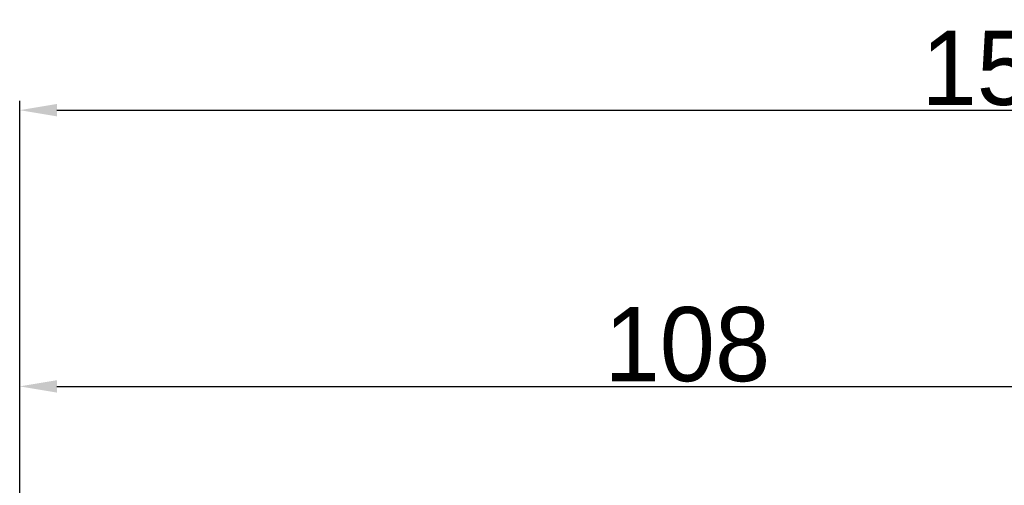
# Model space of a CAD drawing. Extents: x 15 to 1873, y -151985 to 652.
# Tile 17 of 26: x 1317 to 1397, y 413 to 451. Entities that reach past the tile are written whole.
import ezdxf

# ---------------------------------------------------------------- set-up
doc = ezdxf.new("R2010")
doc.units = 0
doc.layers.get('0').update_dxf_attribs({"linetype": 'CONTINUOUS'})
doc.layers.get('DEFPOINTS').update_dxf_attribs({"linetype": 'CONTINUOUS'})
doc.dimstyles.new('ISO-25', dxfattribs={"dimscale": 0.6, "dimtxt": 10, "dimasz": 5, "dimexe": 1.25, "dimexo": 1, "dimtad": 1, "dimdec": 1, "dimtxsty": 'STANDARD', "dimcen": 2.5, "dimclrd": 256, "dimclre": 256, "dimazin": 3, "dimtfac": 1, "dimtdec": 1, "dimtmove": 0, "dimatfit": 3})

# ---------------------------------------------------------------- blocks, each defined once
blk = doc.blocks.new('*D70')
at = {"ltscale": 0.5}
for p, q in [((1317.079, 403.868), (1317.079, 444.283)), ((1476.155, 382.575), (1476.155, 444.283)), ((1320.079, 443.533), (1473.155, 443.533))]:
    blk.add_line(p, q, dxfattribs=at)
for points in [[(1320.079, 444.033), (1320.079, 443.033), (1317.079, 443.533)], [(1473.155, 444.033), (1473.155, 443.033), (1476.155, 443.533)]]:
    blk.add_solid(points, dxfattribs=at)
at = {"layer": 'DEFPOINTS', "color": 0, "ltscale": 0.5}
for p in [(1476.155, 443.533), (1317.079, 403.268), (1476.155, 381.975)]:
    blk.add_point(p, dxfattribs=at)
at = {"color": 0, "ltscale": 0.5, "insert": (1396.617, 446.908), "char_height": 6, "attachment_point": 5}
blk.add_mtext('159', dxfattribs=at)
blk = doc.blocks.new('*D71')
at = {"ltscale": 0.5}
for p, q in [((1317.079, 412.278), (1317.079, 421.958)), ((1424.948, 414.695), (1424.948, 421.958)), ((1320.079, 421.208), (1421.948, 421.208))]:
    blk.add_line(p, q, dxfattribs=at)
for points in [[(1320.079, 421.708), (1320.079, 420.708), (1317.079, 421.208)], [(1421.948, 421.708), (1421.948, 420.708), (1424.948, 421.208)]]:
    blk.add_solid(points, dxfattribs=at)
at = {"layer": 'DEFPOINTS', "color": 0, "ltscale": 0.5}
for p in [(1424.948, 421.208), (1424.948, 414.095), (1317.079, 411.678)]:
    blk.add_point(p, dxfattribs=at)
at = {"color": 0, "ltscale": 0.5, "insert": (1371.013, 424.583), "char_height": 6, "attachment_point": 5}
blk.add_mtext('108', dxfattribs=at)

msp = doc.modelspace()

# ---------------------------------------------------------------- dimensions: what is measured, and where the dimension line sits
at = {"ltscale": 0.5}
for base, p1, p2, text, picture, middle in [((1476.155, 443.533), (1317.079, 403.268), (1476.155, 381.975), '159', '*D70', (1396.617, 446.908)), ((1424.948, 421.208), (1317.079, 411.678), (1424.948, 414.095), '108', '*D71', (1371.013, 424.583))]:
    dim = msp.add_linear_dim(base=base, p1=p1, p2=p2, text=text, dimstyle='ISO-25', dxfattribs=at)
    dim.commit()
    dim.dimension.update_dxf_attribs({"geometry": picture, "text_midpoint": middle})

doc.saveas('drawing.dxf')
